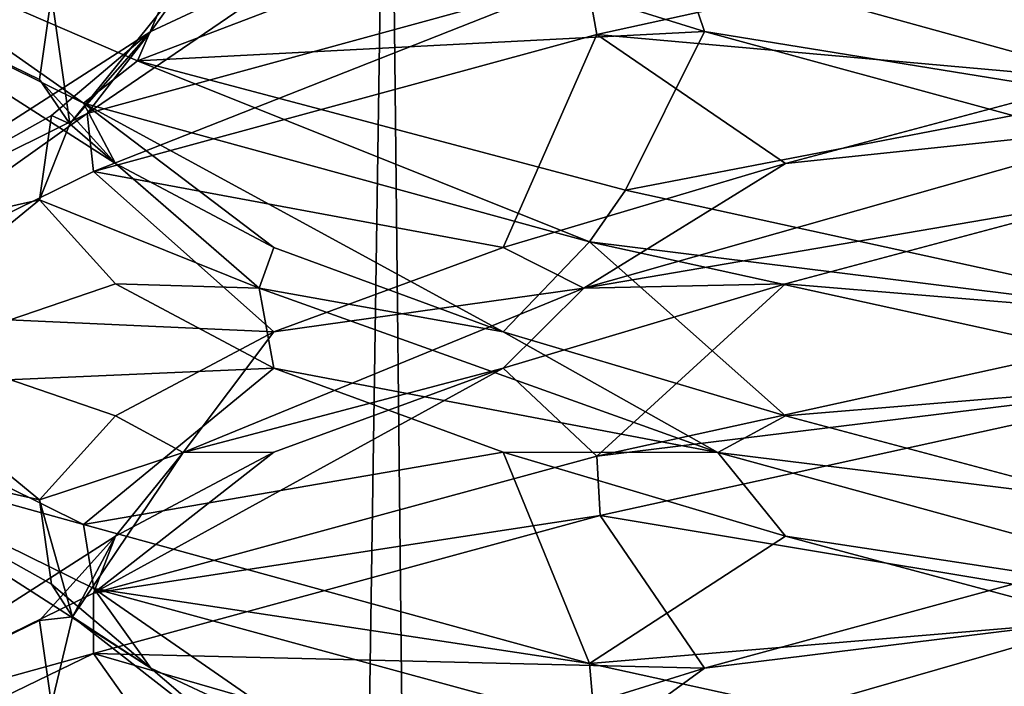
# Model space of a CAD drawing. Header units: millimetres. Extents: x -36.5 to 36.5, y -8.8 to 41.6.
# Tile 238 of 256: x -1.2 to -0.2, y 30.8 to 31.5. Entities that reach past the tile are written whole.
import ezdxf

# ---------------------------------------------------------------- set-up
doc = ezdxf.new("R2010")
doc.units = ezdxf.units.MM
doc.header["$LTSCALE"] = 65.185185
for name, color, linetype in [('166', 7, 'CONTINUOUS'), ('208', 7, 'CONTINUOUS'), ('209', 7, 'CONTINUOUS'), ('210', 7, 'CONTINUOUS'), ('211', 7, 'CONTINUOUS'), ('212', 7, 'CONTINUOUS'), ('213', 7, 'CONTINUOUS'), ('214', 7, 'CONTINUOUS'), ('215', 7, 'CONTINUOUS'), ('230', 7, 'CONTINUOUS'), ('231', 7, 'CONTINUOUS'), ('47', 7, 'CONTINUOUS'), ('48', 7, 'CONTINUOUS'), ('49', 7, 'CONTINUOUS'), ('5', 7, 'CONTINUOUS'), ('50', 7, 'CONTINUOUS'), ('51', 7, 'CONTINUOUS'), ('52', 7, 'CONTINUOUS'), ('53', 7, 'CONTINUOUS'), ('54', 7, 'CONTINUOUS'), ('553', 7, 'CONTINUOUS'), ('560', 7, 'CONTINUOUS'), ('667', 7, 'CONTINUOUS'), ('668', 7, 'CONTINUOUS'), ('69', 7, 'CONTINUOUS'), ('70', 7, 'CONTINUOUS')]:
    doc.layers.add(name, color=color, linetype=linetype)

msp = doc.modelspace()

# ---------------------------------------------------------------- linework, layer by layer
at = {"layer": '166', "color": 7, "linetype": 'Continuous'}
for points in [[(-0.6451, 31.496, -9.6458), (0, 31.6375, -9.5), (-0.6559, 31.5559, -9.651), (-0.6451, 31.496, -9.6458)], [(-1.1776, 31.4249, -11.9292), (-1.4626, 31.5663, -11.3327), (-1.4283, 31.6012, -11.4582), (-1.1776, 31.4249, -11.9292)], [(-1.1215, 31.4688, -11.9961), (-1.1776, 31.4249, -11.9292), (-1.4283, 31.6012, -11.4582), (-1.1215, 31.4688, -11.9961)], [(-1.1739, 31.4139, -10.0662), (-1.1671, 31.3537, -10.0578), (-0.6559, 31.5559, -9.651), (-1.1739, 31.4139, -10.0662)], [(-1.1671, 31.3537, -10.0578), (-0.6451, 31.496, -9.6458), (-0.6559, 31.5559, -9.651), (-1.1671, 31.3537, -10.0578)], [(-0.6527, 31.2808, -12.3505), (-1.1776, 31.4249, -11.9292), (-1.1215, 31.4688, -11.9961), (-0.6527, 31.2808, -12.3505)], [(-0.6152, 31.3345, -12.368), (-0.6527, 31.2808, -12.3505), (-1.1215, 31.4688, -11.9961), (-0.6152, 31.3345, -12.368)], [(-1.4631, 31.2708, -10.6692), (-1.462, 31.2093, -10.6645), (-1.1739, 31.4139, -10.0662), (-1.4631, 31.2708, -10.6692)], [(-1.462, 31.2093, -10.6645), (-1.1671, 31.3537, -10.0578), (-1.1739, 31.4139, -10.0662), (-1.462, 31.2093, -10.6645)], [(0, 31.2, -12.5), (-0.6527, 31.2808, -12.3505), (-0.6152, 31.3345, -12.368), (0, 31.2, -12.5)], [(0, 31.1375, -12.5), (-0.6527, 31.2808, -12.3505), (0, 31.2, -12.5), (0, 31.1375, -12.5)], [(0, 31.1375, -9.5), (0, 31.2, -9.5), (-0.6451, 31.0585, -9.6458), (0, 31.1375, -9.5)], [(-1.1776, 30.9874, -11.9292), (-1.4631, 31.0667, -11.3308), (-1.4626, 31.1288, -11.3327), (-1.1776, 30.9874, -11.9292)], [(-0.6415, 30.9968, -9.6441), (0, 31.1375, -9.5), (-0.6451, 31.0585, -9.6458), (-0.6415, 30.9968, -9.6441)], [(-1.1668, 30.9212, -11.9426), (-1.4631, 31.0667, -11.3308), (-1.1776, 30.9874, -11.9292), (-1.1668, 30.9212, -11.9426)], [(-1.1671, 30.9162, -10.0578), (-0.6415, 30.9968, -9.6441), (-0.6451, 31.0585, -9.6458), (-1.1671, 30.9162, -10.0578)], [(-1.1674, 30.8536, -10.0581), (-0.6415, 30.9968, -9.6441), (-1.1671, 30.9162, -10.0578), (-1.1674, 30.8536, -10.0581)], [(-0.6527, 30.8433, -12.3505), (-1.1668, 30.9212, -11.9426), (-1.1776, 30.9874, -11.9292), (-0.6527, 30.8433, -12.3505)], [(-1.462, 30.7718, -10.6645), (-1.1674, 30.8536, -10.0581), (-1.1671, 30.9162, -10.0578), (-1.462, 30.7718, -10.6645)], [(-0.6471, 30.7795, -12.3532), (-1.1668, 30.9212, -11.9426), (-0.6527, 30.8433, -12.3505), (-0.6471, 30.7795, -12.3532)], [(-1.4586, 30.7125, -10.6499), (-1.1674, 30.8536, -10.0581), (-1.462, 30.7718, -10.6645), (-1.4586, 30.7125, -10.6499)], [(0, 30.7, -12.5), (-0.6471, 30.7795, -12.3532), (-0.6527, 30.8433, -12.3505), (0, 30.7, -12.5)]]:
    msp.add_3dface(points, dxfattribs=at)
at = {"layer": '208', "color": 7, "linetype": 'Continuous'}
for points in [[(-0.4491, 31.2372, -9.8556), (0, 31.2, -9.5), (-0.1224, 31.3245, -9.7767), (-0.4491, 31.2372, -9.8556)], [(-0.7423, 31.1499, -10.02), (-0.6451, 31.0585, -9.6458), (-0.4491, 31.2372, -9.8556), (-0.7423, 31.1499, -10.02)], [(-0.6451, 31.0585, -9.6458), (0, 31.2, -9.5), (-0.4491, 31.2372, -9.8556), (-0.6451, 31.0585, -9.6458)], [(-1.1671, 30.9162, -10.0578), (-0.6451, 31.0585, -9.6458), (-0.7423, 31.1499, -10.02), (-1.1671, 30.9162, -10.0578)], [(-0.98, 31.0626, -10.2577), (-1.1671, 30.9162, -10.0578), (-0.7423, 31.1499, -10.02), (-0.98, 31.0626, -10.2577)], [(-1.1444, 30.9753, -10.5509), (-1.1671, 30.9162, -10.0578), (-0.98, 31.0626, -10.2577), (-1.1444, 30.9753, -10.5509)], [(-1.462, 30.7718, -10.6645), (-1.1671, 30.9162, -10.0578), (-1.1444, 30.9753, -10.5509), (-1.462, 30.7718, -10.6645)], [(-1.2233, 30.888, -10.8776), (-1.462, 30.7718, -10.6645), (-1.1444, 30.9753, -10.5509), (-1.2233, 30.888, -10.8776)], [(-1.2107, 30.8007, -11.2135), (-1.462, 30.7718, -10.6645), (-1.2233, 30.888, -10.8776), (-1.2107, 30.8007, -11.2135)]]:
    msp.add_3dface(points, dxfattribs=at)
at = {"layer": '209', "color": 7, "linetype": 'Continuous'}
for points in [[(-0.4491, 31.3622, -9.8556), (-0.0581, 31.4032, -9.8081), (-0.1224, 31.4495, -9.7767), (-0.4491, 31.3622, -9.8556)], [(-0.6584, 31.2327, -10.0048), (-0.1224, 31.3245, -9.7767), (-0.0581, 31.4032, -9.8081), (-0.6584, 31.2327, -10.0048)], [(-0.6584, 31.2327, -10.0048), (-0.0581, 31.4032, -9.8081), (-0.4491, 31.3622, -9.8556), (-0.6584, 31.2327, -10.0048)], [(-0.7423, 31.2749, -10.02), (-0.6584, 31.2327, -10.0048), (-0.4491, 31.3622, -9.8556), (-0.7423, 31.2749, -10.02)], [(-0.4491, 31.2372, -9.8556), (-0.1224, 31.3245, -9.7767), (-0.6584, 31.2327, -10.0048), (-0.4491, 31.2372, -9.8556)], [(-0.98, 31.1876, -10.2577), (-0.6584, 31.2327, -10.0048), (-0.7423, 31.2749, -10.02), (-0.98, 31.1876, -10.2577)], [(-1.0742, 31.0622, -10.4804), (-0.7423, 31.1499, -10.02), (-0.6584, 31.2327, -10.0048), (-1.0742, 31.0622, -10.4804)], [(-1.0742, 31.0622, -10.4804), (-0.6584, 31.2327, -10.0048), (-0.98, 31.1876, -10.2577), (-1.0742, 31.0622, -10.4804)], [(-0.7423, 31.1499, -10.02), (-0.4491, 31.2372, -9.8556), (-0.6584, 31.2327, -10.0048), (-0.7423, 31.1499, -10.02)], [(-1.1444, 31.1003, -10.5509), (-1.0742, 31.0622, -10.4804), (-0.98, 31.1876, -10.2577), (-1.1444, 31.1003, -10.5509)], [(-0.98, 31.0626, -10.2577), (-0.7423, 31.1499, -10.02), (-1.0742, 31.0622, -10.4804), (-0.98, 31.0626, -10.2577)], [(-1.2233, 31.013, -10.8776), (-1.0742, 31.0622, -10.4804), (-1.1444, 31.1003, -10.5509), (-1.2233, 31.013, -10.8776)], [(-1.189, 30.8916, -11.1016), (-1.0742, 31.0622, -10.4804), (-1.2233, 31.013, -10.8776), (-1.189, 30.8916, -11.1016)], [(-1.189, 30.8916, -11.1016), (-1.1444, 30.9753, -10.5509), (-1.0742, 31.0622, -10.4804), (-1.189, 30.8916, -11.1016)], [(-1.1444, 30.9753, -10.5509), (-0.98, 31.0626, -10.2577), (-1.0742, 31.0622, -10.4804), (-1.1444, 30.9753, -10.5509)], [(-1.2107, 30.9257, -11.2135), (-1.189, 30.8916, -11.1016), (-1.2233, 31.013, -10.8776), (-1.2107, 30.9257, -11.2135)], [(-1.2233, 30.888, -10.8776), (-1.1444, 30.9753, -10.5509), (-1.189, 30.8916, -11.1016), (-1.2233, 30.888, -10.8776)], [(-1.1076, 30.8384, -11.5334), (-1.189, 30.8916, -11.1016), (-1.2107, 30.9257, -11.2135), (-1.1076, 30.8384, -11.5334)], [(-1.2107, 30.8007, -11.2135), (-1.2233, 30.888, -10.8776), (-1.189, 30.8916, -11.1016), (-1.2107, 30.8007, -11.2135)], [(-0.9705, 30.7211, -11.6943), (-1.2107, 30.8007, -11.2135), (-1.189, 30.8916, -11.1016), (-0.9705, 30.7211, -11.6943)], [(-0.9705, 30.7211, -11.6943), (-1.189, 30.8916, -11.1016), (-1.1076, 30.8384, -11.5334), (-0.9705, 30.7211, -11.6943)], [(-0.9218, 30.7511, -11.8135), (-0.9705, 30.7211, -11.6943), (-1.1076, 30.8384, -11.5334), (-0.9218, 30.7511, -11.8135)]]:
    msp.add_3dface(points, dxfattribs=at)
at = {"layer": '210', "color": 7, "linetype": 'Continuous'}
for points in [[(0, 31.6375, -9.5), (-0.6451, 31.496, -9.6458), (-0.1224, 31.4495, -9.7767), (0, 31.6375, -9.5)], [(-0.6451, 31.496, -9.6458), (-1.1671, 31.3537, -10.0578), (-0.7423, 31.2749, -10.02), (-0.6451, 31.496, -9.6458)], [(-0.6451, 31.496, -9.6458), (-0.7423, 31.2749, -10.02), (-0.4491, 31.3622, -9.8556), (-0.6451, 31.496, -9.6458)], [(-0.6451, 31.496, -9.6458), (-0.4491, 31.3622, -9.8556), (-0.1224, 31.4495, -9.7767), (-0.6451, 31.496, -9.6458)], [(-1.1671, 31.3537, -10.0578), (-1.462, 31.2093, -10.6645), (-0.98, 31.1876, -10.2577), (-1.1671, 31.3537, -10.0578)], [(-1.1671, 31.3537, -10.0578), (-0.98, 31.1876, -10.2577), (-0.7423, 31.2749, -10.02), (-1.1671, 31.3537, -10.0578)], [(-1.462, 31.2093, -10.6645), (-1.4631, 31.0667, -11.3308), (-1.2233, 31.013, -10.8776), (-1.462, 31.2093, -10.6645)], [(-1.462, 31.2093, -10.6645), (-1.2233, 31.013, -10.8776), (-1.1444, 31.1003, -10.5509), (-1.462, 31.2093, -10.6645)], [(-1.462, 31.2093, -10.6645), (-1.1444, 31.1003, -10.5509), (-0.98, 31.1876, -10.2577), (-1.462, 31.2093, -10.6645)], [(-1.4631, 31.0667, -11.3308), (-1.1668, 30.9212, -11.9426), (-1.1076, 30.8384, -11.5334), (-1.4631, 31.0667, -11.3308)], [(-1.4631, 31.0667, -11.3308), (-1.1076, 30.8384, -11.5334), (-1.2107, 30.9257, -11.2135), (-1.4631, 31.0667, -11.3308)], [(-1.4631, 31.0667, -11.3308), (-1.2107, 30.9257, -11.2135), (-1.2233, 31.013, -10.8776), (-1.4631, 31.0667, -11.3308)], [(-1.1668, 30.9212, -11.9426), (-0.6471, 30.7795, -12.3532), (-0.9218, 30.7511, -11.8135), (-1.1668, 30.9212, -11.9426)], [(-1.1668, 30.9212, -11.9426), (-0.9218, 30.7511, -11.8135), (-1.1076, 30.8384, -11.5334), (-1.1668, 30.9212, -11.9426)]]:
    msp.add_3dface(points, dxfattribs=at)
at = {"layer": '211', "color": 7, "linetype": 'Continuous'}
for points in [[(-1.1739, 31.4139, -10.0662), (-0.6559, 31.5559, -9.651), (-0.9218, 31.5864, -10.1865), (-1.1739, 31.4139, -10.0662)], [(-1.1076, 31.4991, -10.4666), (-1.1739, 31.4139, -10.0662), (-0.9218, 31.5864, -10.1865), (-1.1076, 31.4991, -10.4666)], [(-1.4631, 31.2708, -10.6692), (-1.1739, 31.4139, -10.0662), (-1.1076, 31.4991, -10.4666), (-1.4631, 31.2708, -10.6692)], [(-1.2107, 31.4118, -10.7865), (-1.4631, 31.2708, -10.6692), (-1.1076, 31.4991, -10.4666), (-1.2107, 31.4118, -10.7865)], [(-1.2233, 31.3245, -11.1224), (-1.4631, 31.2708, -10.6692), (-1.2107, 31.4118, -10.7865), (-1.2233, 31.3245, -11.1224)], [(-1.4626, 31.1288, -11.3327), (-1.4631, 31.2708, -10.6692), (-1.2233, 31.3245, -11.1224), (-1.4626, 31.1288, -11.3327)], [(-1.1444, 31.2372, -11.4491), (-1.4626, 31.1288, -11.3327), (-1.2233, 31.3245, -11.1224), (-1.1444, 31.2372, -11.4491)], [(-0.98, 31.1499, -11.7423), (-1.4626, 31.1288, -11.3327), (-1.1444, 31.2372, -11.4491), (-0.98, 31.1499, -11.7423)], [(-1.1776, 30.9874, -11.9292), (-1.4626, 31.1288, -11.3327), (-0.98, 31.1499, -11.7423), (-1.1776, 30.9874, -11.9292)], [(-0.7423, 31.0626, -11.98), (-1.1776, 30.9874, -11.9292), (-0.98, 31.1499, -11.7423), (-0.7423, 31.0626, -11.98)], [(-0.6527, 30.8433, -12.3505), (-1.1776, 30.9874, -11.9292), (-0.7423, 31.0626, -11.98), (-0.6527, 30.8433, -12.3505)], [(-0.4491, 30.9753, -12.1444), (-0.6527, 30.8433, -12.3505), (-0.7423, 31.0626, -11.98), (-0.4491, 30.9753, -12.1444)], [(-0.1224, 30.888, -12.2233), (-0.6527, 30.8433, -12.3505), (-0.4491, 30.9753, -12.1444), (-0.1224, 30.888, -12.2233)], [(0, 30.7, -12.5), (-0.6527, 30.8433, -12.3505), (-0.1224, 30.888, -12.2233), (0, 30.7, -12.5)]]:
    msp.add_3dface(points, dxfattribs=at)
at = {"layer": '212', "color": 7, "linetype": 'Continuous'}
for points in [[(-1.1076, 31.4991, -10.4666), (-0.9218, 31.5864, -10.1865), (-1.0545, 31.5738, -10.4415), (-1.1076, 31.4991, -10.4666)], [(-1.1919, 31.4032, -11.0581), (-1.0545, 31.5738, -10.4415), (-1.2107, 31.5368, -10.7865), (-1.1919, 31.4032, -11.0581)], [(-1.1919, 31.4032, -11.0581), (-1.1076, 31.4991, -10.4666), (-1.0545, 31.5738, -10.4415), (-1.1919, 31.4032, -11.0581)], [(-1.2233, 31.4495, -11.1224), (-1.1919, 31.4032, -11.0581), (-1.2107, 31.5368, -10.7865), (-1.2233, 31.4495, -11.1224)], [(-1.2107, 31.4118, -10.7865), (-1.1076, 31.4991, -10.4666), (-1.1919, 31.4032, -11.0581), (-1.2107, 31.4118, -10.7865)], [(-1.1444, 31.3622, -11.4491), (-1.1919, 31.4032, -11.0581), (-1.2233, 31.4495, -11.1224), (-1.1444, 31.3622, -11.4491)], [(-1.2233, 31.3245, -11.1224), (-1.2107, 31.4118, -10.7865), (-1.1919, 31.4032, -11.0581), (-1.2233, 31.3245, -11.1224)], [(-0.9952, 31.2327, -11.6584), (-1.2233, 31.3245, -11.1224), (-1.1919, 31.4032, -11.0581), (-0.9952, 31.2327, -11.6584)], [(-0.9952, 31.2327, -11.6584), (-1.1919, 31.4032, -11.0581), (-1.1444, 31.3622, -11.4491), (-0.9952, 31.2327, -11.6584)], [(-0.98, 31.2749, -11.7423), (-0.9952, 31.2327, -11.6584), (-1.1444, 31.3622, -11.4491), (-0.98, 31.2749, -11.7423)], [(-1.1444, 31.2372, -11.4491), (-1.2233, 31.3245, -11.1224), (-0.9952, 31.2327, -11.6584), (-1.1444, 31.2372, -11.4491)], [(-0.7423, 31.1876, -11.98), (-0.9952, 31.2327, -11.6584), (-0.98, 31.2749, -11.7423), (-0.7423, 31.1876, -11.98)], [(-0.98, 31.1499, -11.7423), (-1.1444, 31.2372, -11.4491), (-0.9952, 31.2327, -11.6584), (-0.98, 31.1499, -11.7423)], [(-0.5196, 31.0622, -12.0742), (-0.98, 31.1499, -11.7423), (-0.9952, 31.2327, -11.6584), (-0.5196, 31.0622, -12.0742)], [(-0.5196, 31.0622, -12.0742), (-0.9952, 31.2327, -11.6584), (-0.7423, 31.1876, -11.98), (-0.5196, 31.0622, -12.0742)], [(-0.4491, 31.1003, -12.1444), (-0.5196, 31.0622, -12.0742), (-0.7423, 31.1876, -11.98), (-0.4491, 31.1003, -12.1444)], [(-0.7423, 31.0626, -11.98), (-0.98, 31.1499, -11.7423), (-0.5196, 31.0622, -12.0742), (-0.7423, 31.0626, -11.98)], [(-0.1224, 31.013, -12.2233), (-0.5196, 31.0622, -12.0742), (-0.4491, 31.1003, -12.1444), (-0.1224, 31.013, -12.2233)], [(-0.4491, 30.9753, -12.1444), (-0.7423, 31.0626, -11.98), (-0.5196, 31.0622, -12.0742), (-0.4491, 30.9753, -12.1444)], [(0.1016, 30.8916, -12.189), (-0.4491, 30.9753, -12.1444), (-0.5196, 31.0622, -12.0742), (0.1016, 30.8916, -12.189)], [(0.1016, 30.8916, -12.189), (-0.5196, 31.0622, -12.0742), (-0.1224, 31.013, -12.2233), (0.1016, 30.8916, -12.189)], [(-0.1224, 30.888, -12.2233), (-0.4491, 30.9753, -12.1444), (0.1016, 30.8916, -12.189), (-0.1224, 30.888, -12.2233)]]:
    msp.add_3dface(points, dxfattribs=at)
at = {"layer": '213', "color": 7, "linetype": 'Continuous'}
for points in [[(-1.4626, 31.5663, -11.3327), (-1.1776, 31.4249, -11.9292), (-1.1444, 31.3622, -11.4491), (-1.4626, 31.5663, -11.3327)], [(-1.4626, 31.5663, -11.3327), (-1.1444, 31.3622, -11.4491), (-1.2233, 31.4495, -11.1224), (-1.4626, 31.5663, -11.3327)], [(-1.4626, 31.5663, -11.3327), (-1.2233, 31.4495, -11.1224), (-1.2107, 31.5368, -10.7865), (-1.4626, 31.5663, -11.3327)], [(-1.1776, 31.4249, -11.9292), (-0.6527, 31.2808, -12.3505), (-0.7423, 31.1876, -11.98), (-1.1776, 31.4249, -11.9292)], [(-1.1776, 31.4249, -11.9292), (-0.7423, 31.1876, -11.98), (-0.98, 31.2749, -11.7423), (-1.1776, 31.4249, -11.9292)], [(-1.1776, 31.4249, -11.9292), (-0.98, 31.2749, -11.7423), (-1.1444, 31.3622, -11.4491), (-1.1776, 31.4249, -11.9292)], [(-0.6527, 31.2808, -12.3505), (-0.4491, 31.1003, -12.1444), (-0.7423, 31.1876, -11.98), (-0.6527, 31.2808, -12.3505)], [(-0.6527, 31.2808, -12.3505), (0, 31.1375, -12.5), (-0.4491, 31.1003, -12.1444), (-0.6527, 31.2808, -12.3505)], [(0, 31.1375, -12.5), (-0.1224, 31.013, -12.2233), (-0.4491, 31.1003, -12.1444), (0, 31.1375, -12.5)]]:
    msp.add_3dface(points, dxfattribs=at)
at = {"layer": '214', "color": 7, "linetype": 'Continuous'}
for points in [[(-1.1215, 31.4688, -11.9961), (-1.4283, 31.6012, -11.4582), (-1.0327, 31.6737, -11.667), (-1.1215, 31.4688, -11.9961)], [(-0.8135, 31.5864, -11.9218), (-1.1215, 31.4688, -11.9961), (-1.0327, 31.6737, -11.667), (-0.8135, 31.5864, -11.9218)], [(-0.5334, 31.4991, -12.1076), (-1.1215, 31.4688, -11.9961), (-0.8135, 31.5864, -11.9218), (-0.5334, 31.4991, -12.1076)], [(-0.6152, 31.3345, -12.368), (-1.1215, 31.4688, -11.9961), (-0.5334, 31.4991, -12.1076), (-0.6152, 31.3345, -12.368)], [(-0.2135, 31.4118, -12.2107), (-0.6152, 31.3345, -12.368), (-0.5334, 31.4991, -12.1076), (-0.2135, 31.4118, -12.2107)], [(0, 31.2, -12.5), (-0.6152, 31.3345, -12.368), (-0.2135, 31.4118, -12.2107), (0, 31.2, -12.5)]]:
    msp.add_3dface(points, dxfattribs=at)
at = {"layer": '215', "color": 7, "linetype": 'Continuous'}
for points in [[(-0.5334, 31.4991, -12.1076), (-0.8135, 31.5864, -11.9218), (-0.5585, 31.5738, -12.0545), (-0.5334, 31.4991, -12.1076)], [(0.0581, 31.4032, -12.1919), (-0.5334, 31.4991, -12.1076), (-0.5585, 31.5738, -12.0545), (0.0581, 31.4032, -12.1919)], [(0.0581, 31.4032, -12.1919), (-0.5585, 31.5738, -12.0545), (-0.2135, 31.5368, -12.2107), (0.0581, 31.4032, -12.1919)], [(-0.2135, 31.4118, -12.2107), (-0.5334, 31.4991, -12.1076), (0.0581, 31.4032, -12.1919), (-0.2135, 31.4118, -12.2107)]]:
    msp.add_3dface(points, dxfattribs=at)
at = {"layer": '230', "color": 7, "linetype": 'Continuous'}
for points in [[(-0.5334, 30.8384, -9.8924), (-0.1016, 30.8916, -9.811), (-0.2135, 30.9257, -9.7893), (-0.5334, 30.8384, -9.8924)], [(-0.6943, 30.7211, -10.0295), (-0.2135, 30.8007, -9.7893), (-0.1016, 30.8916, -9.811), (-0.6943, 30.7211, -10.0295)], [(-0.6943, 30.7211, -10.0295), (-0.1016, 30.8916, -9.811), (-0.5334, 30.8384, -9.8924), (-0.6943, 30.7211, -10.0295)], [(-0.8135, 30.7511, -10.0782), (-0.6943, 30.7211, -10.0295), (-0.5334, 30.8384, -9.8924), (-0.8135, 30.7511, -10.0782)]]:
    msp.add_3dface(points, dxfattribs=at)
at = {"layer": '231', "color": 7, "linetype": 'Continuous'}
for points in [[(0, 31.1375, -9.5), (-0.6415, 30.9968, -9.6441), (-0.2135, 30.9257, -9.7893), (0, 31.1375, -9.5)], [(-0.6415, 30.9968, -9.6441), (-1.1674, 30.8536, -10.0581), (-0.5334, 30.8384, -9.8924), (-0.6415, 30.9968, -9.6441)], [(-0.6415, 30.9968, -9.6441), (-0.5334, 30.8384, -9.8924), (-0.2135, 30.9257, -9.7893), (-0.6415, 30.9968, -9.6441)], [(-1.1674, 30.8536, -10.0581), (-1.4586, 30.7125, -10.6499), (-1.0327, 30.6638, -10.333), (-1.1674, 30.8536, -10.0581)], [(-1.1674, 30.8536, -10.0581), (-1.0327, 30.6638, -10.333), (-0.8135, 30.7511, -10.0782), (-1.1674, 30.8536, -10.0581)], [(-1.1674, 30.8536, -10.0581), (-0.8135, 30.7511, -10.0782), (-0.5334, 30.8384, -9.8924), (-1.1674, 30.8536, -10.0581)]]:
    msp.add_3dface(points, dxfattribs=at)
at = {"layer": '47', "color": 7, "linetype": 'Continuous'}
for points in [[(-0.4491, 31.2372, 12.1444), (0, 31.2, 12.5), (-0.1224, 31.3245, 12.2233), (-0.4491, 31.2372, 12.1444)], [(-0.7423, 31.1499, 11.98), (-0.6451, 31.0585, 12.3542), (-0.4491, 31.2372, 12.1444), (-0.7423, 31.1499, 11.98)], [(-0.6451, 31.0585, 12.3542), (0, 31.2, 12.5), (-0.4491, 31.2372, 12.1444), (-0.6451, 31.0585, 12.3542)], [(-1.1671, 30.9162, 11.9422), (-0.6451, 31.0585, 12.3542), (-0.7423, 31.1499, 11.98), (-1.1671, 30.9162, 11.9422)], [(-0.98, 31.0626, 11.7423), (-1.1671, 30.9162, 11.9422), (-0.7423, 31.1499, 11.98), (-0.98, 31.0626, 11.7423)], [(-1.1444, 30.9753, 11.4491), (-1.1671, 30.9162, 11.9422), (-0.98, 31.0626, 11.7423), (-1.1444, 30.9753, 11.4491)], [(-1.462, 30.7718, 11.3355), (-1.1671, 30.9162, 11.9422), (-1.1444, 30.9753, 11.4491), (-1.462, 30.7718, 11.3355)], [(-1.2233, 30.888, 11.1224), (-1.462, 30.7718, 11.3355), (-1.1444, 30.9753, 11.4491), (-1.2233, 30.888, 11.1224)], [(-1.2107, 30.8007, 10.7865), (-1.462, 30.7718, 11.3355), (-1.2233, 30.888, 11.1224), (-1.2107, 30.8007, 10.7865)]]:
    msp.add_3dface(points, dxfattribs=at)
at = {"layer": '48', "color": 7, "linetype": 'Continuous'}
for points in [[(-0.4491, 31.3622, 12.1444), (-0.0581, 31.4032, 12.1919), (-0.1224, 31.4495, 12.2233), (-0.4491, 31.3622, 12.1444)], [(-0.6584, 31.2327, 11.9952), (-0.1224, 31.3245, 12.2233), (-0.0581, 31.4032, 12.1919), (-0.6584, 31.2327, 11.9952)], [(-0.6584, 31.2327, 11.9952), (-0.0581, 31.4032, 12.1919), (-0.4491, 31.3622, 12.1444), (-0.6584, 31.2327, 11.9952)], [(-0.7423, 31.2749, 11.98), (-0.6584, 31.2327, 11.9952), (-0.4491, 31.3622, 12.1444), (-0.7423, 31.2749, 11.98)], [(-0.4491, 31.2372, 12.1444), (-0.1224, 31.3245, 12.2233), (-0.6584, 31.2327, 11.9952), (-0.4491, 31.2372, 12.1444)], [(-0.98, 31.1876, 11.7423), (-0.6584, 31.2327, 11.9952), (-0.7423, 31.2749, 11.98), (-0.98, 31.1876, 11.7423)], [(-1.0742, 31.0622, 11.5196), (-0.7423, 31.1499, 11.98), (-0.6584, 31.2327, 11.9952), (-1.0742, 31.0622, 11.5196)], [(-1.0742, 31.0622, 11.5196), (-0.6584, 31.2327, 11.9952), (-0.98, 31.1876, 11.7423), (-1.0742, 31.0622, 11.5196)], [(-0.7423, 31.1499, 11.98), (-0.4491, 31.2372, 12.1444), (-0.6584, 31.2327, 11.9952), (-0.7423, 31.1499, 11.98)], [(-1.1444, 31.1003, 11.4491), (-1.0742, 31.0622, 11.5196), (-0.98, 31.1876, 11.7423), (-1.1444, 31.1003, 11.4491)], [(-0.98, 31.0626, 11.7423), (-0.7423, 31.1499, 11.98), (-1.0742, 31.0622, 11.5196), (-0.98, 31.0626, 11.7423)], [(-1.2233, 31.013, 11.1224), (-1.0742, 31.0622, 11.5196), (-1.1444, 31.1003, 11.4491), (-1.2233, 31.013, 11.1224)], [(-1.189, 30.8916, 10.8984), (-1.0742, 31.0622, 11.5196), (-1.2233, 31.013, 11.1224), (-1.189, 30.8916, 10.8984)], [(-1.189, 30.8916, 10.8984), (-1.1444, 30.9753, 11.4491), (-1.0742, 31.0622, 11.5196), (-1.189, 30.8916, 10.8984)], [(-1.1444, 30.9753, 11.4491), (-0.98, 31.0626, 11.7423), (-1.0742, 31.0622, 11.5196), (-1.1444, 30.9753, 11.4491)], [(-1.2107, 30.9257, 10.7865), (-1.189, 30.8916, 10.8984), (-1.2233, 31.013, 11.1224), (-1.2107, 30.9257, 10.7865)], [(-1.2233, 30.888, 11.1224), (-1.1444, 30.9753, 11.4491), (-1.189, 30.8916, 10.8984), (-1.2233, 30.888, 11.1224)], [(-1.1076, 30.8384, 10.4666), (-1.189, 30.8916, 10.8984), (-1.2107, 30.9257, 10.7865), (-1.1076, 30.8384, 10.4666)], [(-1.2107, 30.8007, 10.7865), (-1.2233, 30.888, 11.1224), (-1.189, 30.8916, 10.8984), (-1.2107, 30.8007, 10.7865)], [(-0.9705, 30.7211, 10.3057), (-1.2107, 30.8007, 10.7865), (-1.189, 30.8916, 10.8984), (-0.9705, 30.7211, 10.3057)], [(-0.9705, 30.7211, 10.3057), (-1.189, 30.8916, 10.8984), (-1.1076, 30.8384, 10.4666), (-0.9705, 30.7211, 10.3057)], [(-0.9218, 30.7511, 10.1865), (-0.9705, 30.7211, 10.3057), (-1.1076, 30.8384, 10.4666), (-0.9218, 30.7511, 10.1865)]]:
    msp.add_3dface(points, dxfattribs=at)
at = {"layer": '49', "color": 7, "linetype": 'Continuous'}
for points in [[(0, 31.6375, 12.5), (-0.6451, 31.496, 12.3542), (-0.1224, 31.4495, 12.2233), (0, 31.6375, 12.5)], [(-0.6451, 31.496, 12.3542), (-1.1671, 31.3537, 11.9422), (-0.7423, 31.2749, 11.98), (-0.6451, 31.496, 12.3542)], [(-0.6451, 31.496, 12.3542), (-0.7423, 31.2749, 11.98), (-0.4491, 31.3622, 12.1444), (-0.6451, 31.496, 12.3542)], [(-0.6451, 31.496, 12.3542), (-0.4491, 31.3622, 12.1444), (-0.1224, 31.4495, 12.2233), (-0.6451, 31.496, 12.3542)], [(-1.1671, 31.3537, 11.9422), (-1.462, 31.2093, 11.3355), (-0.98, 31.1876, 11.7423), (-1.1671, 31.3537, 11.9422)], [(-1.1671, 31.3537, 11.9422), (-0.98, 31.1876, 11.7423), (-0.7423, 31.2749, 11.98), (-1.1671, 31.3537, 11.9422)], [(-1.462, 31.2093, 11.3355), (-1.4631, 31.0667, 10.6692), (-1.2233, 31.013, 11.1224), (-1.462, 31.2093, 11.3355)], [(-1.462, 31.2093, 11.3355), (-1.2233, 31.013, 11.1224), (-1.1444, 31.1003, 11.4491), (-1.462, 31.2093, 11.3355)], [(-1.462, 31.2093, 11.3355), (-1.1444, 31.1003, 11.4491), (-0.98, 31.1876, 11.7423), (-1.462, 31.2093, 11.3355)], [(-1.4631, 31.0667, 10.6692), (-1.1668, 30.9212, 10.0574), (-1.1076, 30.8384, 10.4666), (-1.4631, 31.0667, 10.6692)], [(-1.4631, 31.0667, 10.6692), (-1.1076, 30.8384, 10.4666), (-1.2107, 30.9257, 10.7865), (-1.4631, 31.0667, 10.6692)], [(-1.4631, 31.0667, 10.6692), (-1.2107, 30.9257, 10.7865), (-1.2233, 31.013, 11.1224), (-1.4631, 31.0667, 10.6692)], [(-1.1668, 30.9212, 10.0574), (-0.6471, 30.7795, 9.6468), (-0.9218, 30.7511, 10.1865), (-1.1668, 30.9212, 10.0574)], [(-1.1668, 30.9212, 10.0574), (-0.9218, 30.7511, 10.1865), (-1.1076, 30.8384, 10.4666), (-1.1668, 30.9212, 10.0574)]]:
    msp.add_3dface(points, dxfattribs=at)
at = {"layer": '5', "color": 7, "linetype": 'Continuous'}
for points in [[(-0.6451, 31.496, 12.3542), (0, 31.6375, 12.5), (-0.6559, 31.5559, 12.349), (-0.6451, 31.496, 12.3542)], [(-1.1776, 31.4249, 10.0708), (-1.4626, 31.5663, 10.6673), (-1.4283, 31.6012, 10.5418), (-1.1776, 31.4249, 10.0708)], [(-1.1215, 31.4688, 10.0039), (-1.1776, 31.4249, 10.0708), (-1.4283, 31.6012, 10.5418), (-1.1215, 31.4688, 10.0039)], [(-1.1739, 31.4139, 11.9338), (-1.1671, 31.3537, 11.9422), (-0.6559, 31.5559, 12.349), (-1.1739, 31.4139, 11.9338)], [(-1.1671, 31.3537, 11.9422), (-0.6451, 31.496, 12.3542), (-0.6559, 31.5559, 12.349), (-1.1671, 31.3537, 11.9422)], [(-0.6527, 31.2808, 9.6495), (-1.1776, 31.4249, 10.0708), (-1.1215, 31.4688, 10.0039), (-0.6527, 31.2808, 9.6495)], [(-0.6152, 31.3345, 9.632), (-0.6527, 31.2808, 9.6495), (-1.1215, 31.4688, 10.0039), (-0.6152, 31.3345, 9.632)], [(-1.4631, 31.2708, 11.3308), (-1.462, 31.2093, 11.3355), (-1.1739, 31.4139, 11.9338), (-1.4631, 31.2708, 11.3308)], [(-1.462, 31.2093, 11.3355), (-1.1671, 31.3537, 11.9422), (-1.1739, 31.4139, 11.9338), (-1.462, 31.2093, 11.3355)], [(0, 31.2, 9.5), (-0.6527, 31.2808, 9.6495), (-0.6152, 31.3345, 9.632), (0, 31.2, 9.5)], [(0, 31.1375, 9.5), (-0.6527, 31.2808, 9.6495), (0, 31.2, 9.5), (0, 31.1375, 9.5)], [(0, 31.1375, 12.5), (0, 31.2, 12.5), (-0.6451, 31.0585, 12.3542), (0, 31.1375, 12.5)], [(-1.1776, 30.9874, 10.0708), (-1.4631, 31.0667, 10.6692), (-1.4626, 31.1288, 10.6673), (-1.1776, 30.9874, 10.0708)], [(-0.6415, 30.9968, 12.3559), (0, 31.1375, 12.5), (-0.6451, 31.0585, 12.3542), (-0.6415, 30.9968, 12.3559)], [(-1.1668, 30.9212, 10.0574), (-1.4631, 31.0667, 10.6692), (-1.1776, 30.9874, 10.0708), (-1.1668, 30.9212, 10.0574)], [(-1.1671, 30.9162, 11.9422), (-0.6415, 30.9968, 12.3559), (-0.6451, 31.0585, 12.3542), (-1.1671, 30.9162, 11.9422)], [(-1.1674, 30.8536, 11.9419), (-0.6415, 30.9968, 12.3559), (-1.1671, 30.9162, 11.9422), (-1.1674, 30.8536, 11.9419)], [(-0.6527, 30.8433, 9.6495), (-1.1668, 30.9212, 10.0574), (-1.1776, 30.9874, 10.0708), (-0.6527, 30.8433, 9.6495)], [(-1.462, 30.7718, 11.3355), (-1.1674, 30.8536, 11.9419), (-1.1671, 30.9162, 11.9422), (-1.462, 30.7718, 11.3355)], [(-0.6471, 30.7795, 9.6468), (-1.1668, 30.9212, 10.0574), (-0.6527, 30.8433, 9.6495), (-0.6471, 30.7795, 9.6468)], [(-1.4586, 30.7125, 11.3501), (-1.1674, 30.8536, 11.9419), (-1.462, 30.7718, 11.3355), (-1.4586, 30.7125, 11.3501)], [(0, 30.7, 9.5), (-0.6471, 30.7795, 9.6468), (-0.6527, 30.8433, 9.6495), (0, 30.7, 9.5)]]:
    msp.add_3dface(points, dxfattribs=at)
at = {"layer": '50', "color": 7, "linetype": 'Continuous'}
for points in [[(-1.1739, 31.4139, 11.9338), (-0.6559, 31.5559, 12.349), (-0.9218, 31.5864, 11.8135), (-1.1739, 31.4139, 11.9338)], [(-1.1076, 31.4991, 11.5334), (-1.1739, 31.4139, 11.9338), (-0.9218, 31.5864, 11.8135), (-1.1076, 31.4991, 11.5334)], [(-1.4631, 31.2708, 11.3308), (-1.1739, 31.4139, 11.9338), (-1.1076, 31.4991, 11.5334), (-1.4631, 31.2708, 11.3308)], [(-1.2107, 31.4118, 11.2135), (-1.4631, 31.2708, 11.3308), (-1.1076, 31.4991, 11.5334), (-1.2107, 31.4118, 11.2135)], [(-1.2233, 31.3245, 10.8776), (-1.4631, 31.2708, 11.3308), (-1.2107, 31.4118, 11.2135), (-1.2233, 31.3245, 10.8776)], [(-1.4626, 31.1288, 10.6673), (-1.4631, 31.2708, 11.3308), (-1.2233, 31.3245, 10.8776), (-1.4626, 31.1288, 10.6673)], [(-1.1444, 31.2372, 10.5509), (-1.4626, 31.1288, 10.6673), (-1.2233, 31.3245, 10.8776), (-1.1444, 31.2372, 10.5509)], [(-0.98, 31.1499, 10.2577), (-1.4626, 31.1288, 10.6673), (-1.1444, 31.2372, 10.5509), (-0.98, 31.1499, 10.2577)], [(-1.1776, 30.9874, 10.0708), (-1.4626, 31.1288, 10.6673), (-0.98, 31.1499, 10.2577), (-1.1776, 30.9874, 10.0708)], [(-0.7423, 31.0626, 10.02), (-1.1776, 30.9874, 10.0708), (-0.98, 31.1499, 10.2577), (-0.7423, 31.0626, 10.02)], [(-0.6527, 30.8433, 9.6495), (-1.1776, 30.9874, 10.0708), (-0.7423, 31.0626, 10.02), (-0.6527, 30.8433, 9.6495)], [(-0.4491, 30.9753, 9.8556), (-0.6527, 30.8433, 9.6495), (-0.7423, 31.0626, 10.02), (-0.4491, 30.9753, 9.8556)], [(-0.1224, 30.888, 9.7767), (-0.6527, 30.8433, 9.6495), (-0.4491, 30.9753, 9.8556), (-0.1224, 30.888, 9.7767)], [(0, 30.7, 9.5), (-0.6527, 30.8433, 9.6495), (-0.1224, 30.888, 9.7767), (0, 30.7, 9.5)]]:
    msp.add_3dface(points, dxfattribs=at)
at = {"layer": '51', "color": 7, "linetype": 'Continuous'}
for points in [[(-1.1076, 31.4991, 11.5334), (-0.9218, 31.5864, 11.8135), (-1.0545, 31.5738, 11.5585), (-1.1076, 31.4991, 11.5334)], [(-1.1919, 31.4032, 10.9419), (-1.0545, 31.5738, 11.5585), (-1.2107, 31.5368, 11.2135), (-1.1919, 31.4032, 10.9419)], [(-1.1919, 31.4032, 10.9419), (-1.1076, 31.4991, 11.5334), (-1.0545, 31.5738, 11.5585), (-1.1919, 31.4032, 10.9419)], [(-1.2233, 31.4495, 10.8776), (-1.1919, 31.4032, 10.9419), (-1.2107, 31.5368, 11.2135), (-1.2233, 31.4495, 10.8776)], [(-1.2107, 31.4118, 11.2135), (-1.1076, 31.4991, 11.5334), (-1.1919, 31.4032, 10.9419), (-1.2107, 31.4118, 11.2135)], [(-1.1444, 31.3622, 10.5509), (-1.1919, 31.4032, 10.9419), (-1.2233, 31.4495, 10.8776), (-1.1444, 31.3622, 10.5509)], [(-1.2233, 31.3245, 10.8776), (-1.2107, 31.4118, 11.2135), (-1.1919, 31.4032, 10.9419), (-1.2233, 31.3245, 10.8776)], [(-0.9952, 31.2327, 10.3416), (-1.2233, 31.3245, 10.8776), (-1.1919, 31.4032, 10.9419), (-0.9952, 31.2327, 10.3416)], [(-0.9952, 31.2327, 10.3416), (-1.1919, 31.4032, 10.9419), (-1.1444, 31.3622, 10.5509), (-0.9952, 31.2327, 10.3416)], [(-0.98, 31.2749, 10.2577), (-0.9952, 31.2327, 10.3416), (-1.1444, 31.3622, 10.5509), (-0.98, 31.2749, 10.2577)], [(-1.1444, 31.2372, 10.5509), (-1.2233, 31.3245, 10.8776), (-0.9952, 31.2327, 10.3416), (-1.1444, 31.2372, 10.5509)], [(-0.7423, 31.1876, 10.02), (-0.9952, 31.2327, 10.3416), (-0.98, 31.2749, 10.2577), (-0.7423, 31.1876, 10.02)], [(-0.98, 31.1499, 10.2577), (-1.1444, 31.2372, 10.5509), (-0.9952, 31.2327, 10.3416), (-0.98, 31.1499, 10.2577)], [(-0.5196, 31.0622, 9.9258), (-0.98, 31.1499, 10.2577), (-0.9952, 31.2327, 10.3416), (-0.5196, 31.0622, 9.9258)], [(-0.5196, 31.0622, 9.9258), (-0.9952, 31.2327, 10.3416), (-0.7423, 31.1876, 10.02), (-0.5196, 31.0622, 9.9258)], [(-0.4491, 31.1003, 9.8556), (-0.5196, 31.0622, 9.9258), (-0.7423, 31.1876, 10.02), (-0.4491, 31.1003, 9.8556)], [(-0.7423, 31.0626, 10.02), (-0.98, 31.1499, 10.2577), (-0.5196, 31.0622, 9.9258), (-0.7423, 31.0626, 10.02)], [(-0.1224, 31.013, 9.7767), (-0.5196, 31.0622, 9.9258), (-0.4491, 31.1003, 9.8556), (-0.1224, 31.013, 9.7767)], [(-0.4491, 30.9753, 9.8556), (-0.7423, 31.0626, 10.02), (-0.5196, 31.0622, 9.9258), (-0.4491, 30.9753, 9.8556)], [(0.1016, 30.8916, 9.811), (-0.4491, 30.9753, 9.8556), (-0.5196, 31.0622, 9.9258), (0.1016, 30.8916, 9.811)], [(0.1016, 30.8916, 9.811), (-0.5196, 31.0622, 9.9258), (-0.1224, 31.013, 9.7767), (0.1016, 30.8916, 9.811)], [(-0.1224, 30.888, 9.7767), (-0.4491, 30.9753, 9.8556), (0.1016, 30.8916, 9.811), (-0.1224, 30.888, 9.7767)]]:
    msp.add_3dface(points, dxfattribs=at)
at = {"layer": '52', "color": 7, "linetype": 'Continuous'}
for points in [[(-1.4626, 31.5663, 10.6673), (-1.1776, 31.4249, 10.0708), (-1.1444, 31.3622, 10.5509), (-1.4626, 31.5663, 10.6673)], [(-1.4626, 31.5663, 10.6673), (-1.1444, 31.3622, 10.5509), (-1.2233, 31.4495, 10.8776), (-1.4626, 31.5663, 10.6673)], [(-1.4626, 31.5663, 10.6673), (-1.2233, 31.4495, 10.8776), (-1.2107, 31.5368, 11.2135), (-1.4626, 31.5663, 10.6673)], [(-1.1776, 31.4249, 10.0708), (-0.6527, 31.2808, 9.6495), (-0.7423, 31.1876, 10.02), (-1.1776, 31.4249, 10.0708)], [(-1.1776, 31.4249, 10.0708), (-0.7423, 31.1876, 10.02), (-0.98, 31.2749, 10.2577), (-1.1776, 31.4249, 10.0708)], [(-1.1776, 31.4249, 10.0708), (-0.98, 31.2749, 10.2577), (-1.1444, 31.3622, 10.5509), (-1.1776, 31.4249, 10.0708)], [(-0.6527, 31.2808, 9.6495), (-0.4491, 31.1003, 9.8556), (-0.7423, 31.1876, 10.02), (-0.6527, 31.2808, 9.6495)], [(-0.6527, 31.2808, 9.6495), (0, 31.1375, 9.5), (-0.4491, 31.1003, 9.8556), (-0.6527, 31.2808, 9.6495)], [(0, 31.1375, 9.5), (-0.1224, 31.013, 9.7767), (-0.4491, 31.1003, 9.8556), (0, 31.1375, 9.5)]]:
    msp.add_3dface(points, dxfattribs=at)
at = {"layer": '53', "color": 7, "linetype": 'Continuous'}
for points in [[(-1.1215, 31.4688, 10.0039), (-1.4283, 31.6012, 10.5418), (-1.0327, 31.6737, 10.333), (-1.1215, 31.4688, 10.0039)], [(-0.8135, 31.5864, 10.0782), (-1.1215, 31.4688, 10.0039), (-1.0327, 31.6737, 10.333), (-0.8135, 31.5864, 10.0782)], [(-0.5334, 31.4991, 9.8924), (-1.1215, 31.4688, 10.0039), (-0.8135, 31.5864, 10.0782), (-0.5334, 31.4991, 9.8924)], [(-0.6152, 31.3345, 9.632), (-1.1215, 31.4688, 10.0039), (-0.5334, 31.4991, 9.8924), (-0.6152, 31.3345, 9.632)], [(-0.2135, 31.4118, 9.7893), (-0.6152, 31.3345, 9.632), (-0.5334, 31.4991, 9.8924), (-0.2135, 31.4118, 9.7893)], [(0, 31.2, 9.5), (-0.6152, 31.3345, 9.632), (-0.2135, 31.4118, 9.7893), (0, 31.2, 9.5)]]:
    msp.add_3dface(points, dxfattribs=at)
at = {"layer": '54', "color": 7, "linetype": 'Continuous'}
for points in [[(-0.5334, 31.4991, 9.8924), (-0.8135, 31.5864, 10.0782), (-0.5585, 31.5738, 9.9455), (-0.5334, 31.4991, 9.8924)], [(0.0581, 31.4032, 9.8081), (-0.5334, 31.4991, 9.8924), (-0.5585, 31.5738, 9.9455), (0.0581, 31.4032, 9.8081)], [(0.0581, 31.4032, 9.8081), (-0.5585, 31.5738, 9.9455), (-0.2135, 31.5368, 9.7893), (0.0581, 31.4032, 9.8081)], [(-0.2135, 31.4118, 9.7893), (-0.5334, 31.4991, 9.8924), (0.0581, 31.4032, 9.8081), (-0.2135, 31.4118, 9.7893)]]:
    msp.add_3dface(points, dxfattribs=at)
at = {"layer": '553', "color": 7, "linetype": 'Continuous'}
for points in [[(-0.8612, 32.1, -8.2834), (-1.3965, -3.5, -8.5158), (-1.6428, 32.1, -8.6712), (-0.8612, 32.1, -8.2834)], [(-0.4834, -3.5, -8.1914), (-1.3965, -3.5, -8.5158), (-0.8612, 32.1, -8.2834), (-0.4834, -3.5, -8.1914)], [(0, 32.1, -8.15), (-0.4834, -3.5, -8.1914), (-0.8612, 32.1, -8.2834), (0, 32.1, -8.15)], [(0, 28.9493, -8.15), (-0.4834, -3.5, -8.1914), (0, 32.1, -8.15), (0, 28.9493, -8.15)]]:
    msp.add_3dface(points, dxfattribs=at)
at = {"layer": '560', "color": 7, "linetype": 'Continuous'}
for points in [[(0, 28.6, 8.15), (0, 32.1, 8.15), (-5, 32.1, 8.15), (0, 28.6, 8.15)], [(-5, 28.6, 8.15), (0, 28.6, 8.15), (-5, 32.1, 8.15), (-5, 28.6, 8.15)]]:
    msp.add_3dface(points, dxfattribs=at)
at = {"layer": '667', "color": 7, "linetype": 'Continuous'}
for points in [[(-15.8727, 33.9035, 6.0926), (0.0003, 33.9035, 6.0926), (-15.263, 29.5825, 6.0172), (-15.8727, 33.9035, 6.0926)], [(-15.263, 29.5825, 6.0172), (0.0003, 33.9035, 6.0926), (-15.0431, 29.4794, 6.0153), (-15.263, 29.5825, 6.0172)], [(-15.0431, 29.4794, 6.0153), (0.0003, 33.9035, 6.0926), (-15.0194, 29.446, 6.0148), (-15.0431, 29.4794, 6.0153)], [(-15.0194, 29.446, 6.0148), (0.0003, 33.9035, 6.0926), (-14.935, 29.2098, 6.0106), (-15.0194, 29.446, 6.0148)], [(-14.935, 29.2098, 6.0106), (0.0003, 33.9035, 6.0926), (-14.8894, 28.9632, 6.0063), (-14.935, 29.2098, 6.0106)], [(-14.8894, 28.9632, 6.0063), (0.0003, 33.9035, 6.0926), (-14.8732, 28.85, 6.0044), (-14.8894, 28.9632, 6.0063)], [(-14.8732, 28.85, 6.0044), (0.0003, 33.9035, 6.0926), (-14.8622, 28.7003, 6.0018), (-14.8732, 28.85, 6.0044)], [(0.0003, 33.9035, 6.0926), (-14.8, 26.6, 5.9651), (-14.8632, 28.4105, 5.9967), (0.0003, 33.9035, 6.0926)], [(-14.8622, 28.7003, 6.0018), (0.0003, 33.9035, 6.0926), (-14.8632, 28.4105, 5.9967), (-14.8622, 28.7003, 6.0018)], [(-14.8, 26.6, 5.9651), (0.0003, 33.9035, 6.0926), (-0.2, 26.6, 5.9651), (-14.8, 26.6, 5.9651)]]:
    msp.add_3dface(points, dxfattribs=at)
at = {"layer": '668', "color": 7, "linetype": 'Continuous'}
for points in [[(-14.935, 29.2096, -6.0106), (-0.2, 26.6, -5.9651), (-15.8727, 33.9035, -6.0926), (-14.935, 29.2096, -6.0106)], [(-15.8727, 33.9035, -6.0926), (-0.2, 26.6, -5.9651), (-0.1368, 28.4105, -5.9967), (-15.8727, 33.9035, -6.0926)], [(3.9076, 33.9035, -6.0926), (-15.8727, 33.9035, -6.0926), (0.263, 29.5825, -6.0172), (3.9076, 33.9035, -6.0926)], [(0.263, 29.5825, -6.0172), (-15.8727, 33.9035, -6.0926), (0.0431, 29.4794, -6.0153), (0.263, 29.5825, -6.0172)], [(0.0431, 29.4794, -6.0153), (-15.8727, 33.9035, -6.0926), (0.0194, 29.446, -6.0148), (0.0431, 29.4794, -6.0153)], [(0.0194, 29.446, -6.0148), (-15.8727, 33.9035, -6.0926), (-0.065, 29.2098, -6.0106), (0.0194, 29.446, -6.0148)], [(-0.065, 29.2098, -6.0106), (-15.8727, 33.9035, -6.0926), (-0.1106, 28.9632, -6.0063), (-0.065, 29.2098, -6.0106)], [(-0.1106, 28.9632, -6.0063), (-15.8727, 33.9035, -6.0926), (-0.1268, 28.85, -6.0044), (-0.1106, 28.9632, -6.0063)], [(-0.1268, 28.85, -6.0044), (-15.8727, 33.9035, -6.0926), (-0.1378, 28.7003, -6.0018), (-0.1268, 28.85, -6.0044)], [(-0.1378, 28.7003, -6.0018), (-15.8727, 33.9035, -6.0926), (-0.1368, 28.4105, -5.9967), (-0.1378, 28.7003, -6.0018)]]:
    msp.add_3dface(points, dxfattribs=at)
at = {"layer": '69', "color": 7, "linetype": 'Continuous'}
for points in [[(-0.5334, 30.8384, 12.1076), (-0.1016, 30.8916, 12.189), (-0.2135, 30.9257, 12.2107), (-0.5334, 30.8384, 12.1076)], [(-0.6943, 30.7211, 11.9705), (-0.2135, 30.8007, 12.2107), (-0.1016, 30.8916, 12.189), (-0.6943, 30.7211, 11.9705)], [(-0.6943, 30.7211, 11.9705), (-0.1016, 30.8916, 12.189), (-0.5334, 30.8384, 12.1076), (-0.6943, 30.7211, 11.9705)], [(-0.8135, 30.7511, 11.9218), (-0.6943, 30.7211, 11.9705), (-0.5334, 30.8384, 12.1076), (-0.8135, 30.7511, 11.9218)]]:
    msp.add_3dface(points, dxfattribs=at)
at = {"layer": '70', "color": 7, "linetype": 'Continuous'}
for points in [[(0, 31.1375, 12.5), (-0.6415, 30.9968, 12.3559), (-0.2135, 30.9257, 12.2107), (0, 31.1375, 12.5)], [(-0.6415, 30.9968, 12.3559), (-1.1674, 30.8536, 11.9419), (-0.5334, 30.8384, 12.1076), (-0.6415, 30.9968, 12.3559)], [(-0.6415, 30.9968, 12.3559), (-0.5334, 30.8384, 12.1076), (-0.2135, 30.9257, 12.2107), (-0.6415, 30.9968, 12.3559)], [(-1.1674, 30.8536, 11.9419), (-1.4586, 30.7125, 11.3501), (-1.0327, 30.6638, 11.667), (-1.1674, 30.8536, 11.9419)], [(-1.1674, 30.8536, 11.9419), (-1.0327, 30.6638, 11.667), (-0.8135, 30.7511, 11.9218), (-1.1674, 30.8536, 11.9419)], [(-1.1674, 30.8536, 11.9419), (-0.8135, 30.7511, 11.9218), (-0.5334, 30.8384, 12.1076), (-1.1674, 30.8536, 11.9419)]]:
    msp.add_3dface(points, dxfattribs=at)

doc.saveas('drawing.dxf')
